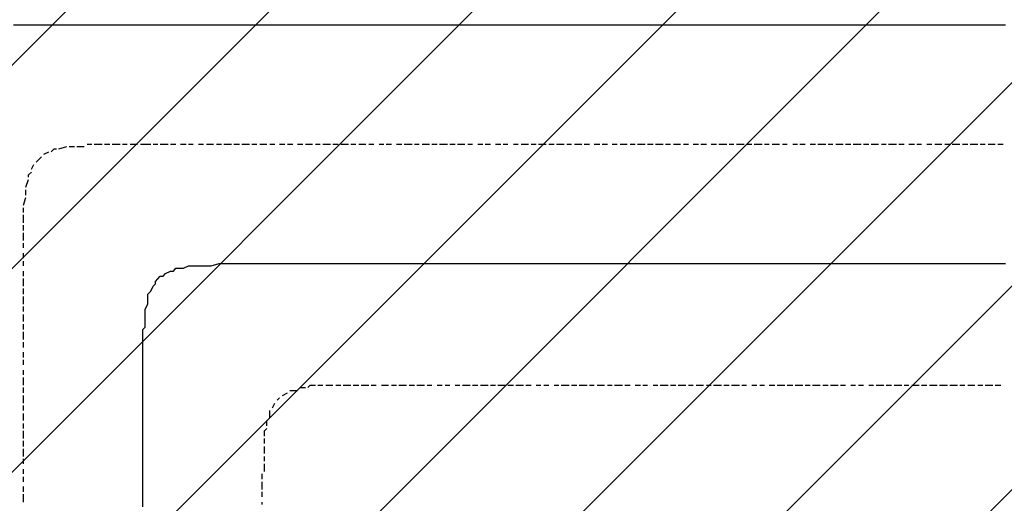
# Model space of a CAD drawing. Extents: x 997 to 109698, y 921 to 94021.
# Tile 251 of 256: x 38301 to 39944, y 19136 to 19942. Entities that reach past the tile are written whole.
import ezdxf

# ---------------------------------------------------------------- set-up
doc = ezdxf.new("R2010")
doc.units = 0
doc.header["$MEASUREMENT"] = 0
doc.layers.add('12', color=7, linetype='CONTINUOUS')
doc.layers.add('28', color=7, linetype='CONTINUOUS')

msp = doc.modelspace()

# ---------------------------------------------------------------- linework, layer by layer
at = {"layer": '12', "color": 1}
for p, q in [((38290.601607, 19933.953237), (38303.601607, 19933.953237)), ((38303.601607, 19933.953237), (38307.601607, 19933.953237)), ((38307.601607, 19933.953237), (38315.601607, 19933.953237)), ((38315.601607, 19933.953237), (38324.601607, 19933.953237)), ((38324.601607, 19933.953237), (38337.601607, 19933.953237)), ((38337.601607, 19933.953237), (38345.601607, 19933.953237)), ((38345.601607, 19933.953237), (38353.601607, 19933.953237)), ((38353.601607, 19933.953237), (38366.601607, 19933.953237)), ((38366.601607, 19933.953237), (38375.601607, 19933.953237)), ((38375.601607, 19933.953237), (38383.601607, 19933.953237)), ((38383.601607, 19933.953237), (38396.601607, 19933.953237)), ((38396.601607, 19933.953237), (38404.601607, 19933.953237)), ((38404.601607, 19933.953237), (38417.601607, 19933.953237)), ((38417.601607, 19933.953237), (38425.601607, 19933.953237)), ((38425.601607, 19933.953237), (38434.601607, 19933.953237)), ((38434.601607, 19933.953237), (38447.601607, 19933.953237)), ((38447.601607, 19933.953237), (38455.601607, 19933.953237)), ((38455.601607, 19933.953237), (38464.601607, 19933.953237)), ((38464.601607, 19933.953237), (38476.601607, 19933.953237)), ((38476.601607, 19933.953237), (38485.601607, 19933.953237)), ((38485.601607, 19933.953237), (38493.601607, 19933.953237)), ((38493.601607, 19933.953237), (38506.601607, 19933.953237)), ((38506.601607, 19933.953237), (38514.601607, 19933.953237)), ((38514.601607, 19933.953237), (38527.601607, 19933.953237)), ((38527.601607, 19933.953237), (38535.601607, 19933.953237)), ((38535.601607, 19933.953237), (38544.601607, 19933.953237)), ((38544.601607, 19933.953237), (38557.601607, 19933.953237)), ((38557.601607, 19933.953237), (38565.601607, 19933.953237)), ((38565.601607, 19933.953237), (38574.601607, 19933.953237)), ((38574.601607, 19933.953237), (38586.601607, 19933.953237)), ((38586.601607, 19933.953237), (38595.601607, 19933.953237)), ((38595.601607, 19933.953237), (38603.601607, 19933.953237)), ((38603.601607, 19933.953237), (38616.601607, 19933.953237)), ((38616.601607, 19933.953237), (38624.601607, 19933.953237)), ((38624.601607, 19933.953237), (38637.601607, 19933.953237)), ((38637.601607, 19933.953237), (38646.601607, 19933.953237)), ((38646.601607, 19933.953237), (38654.601607, 19933.953237)), ((38654.601607, 19933.953237), (38667.601607, 19933.953237)), ((38667.601607, 19933.953237), (38675.601607, 19933.953237)), ((38675.601607, 19933.953237), (38684.601607, 19933.953237)), ((38684.601607, 19933.953237), (38696.601607, 19933.953237)), ((38696.601607, 19933.953237), (38705.601607, 19933.953237)), ((38705.601607, 19933.953237), (38713.601607, 19933.953237)), ((38713.601607, 19933.953237), (38726.601607, 19933.953237)), ((38726.601607, 19933.953237), (38734.601607, 19933.953237)), ((38734.601607, 19933.953237), (38747.601607, 19933.953237)), ((38747.601607, 19933.953237), (38756.601607, 19933.953237)), ((38756.601607, 19933.953237), (38764.601607, 19933.953237)), ((38764.601607, 19933.953237), (38777.601607, 19933.953237)), ((38777.601607, 19933.953237), (38785.601607, 19933.953237)), ((38785.601607, 19933.953237), (38794.601607, 19933.953237)), ((38794.601607, 19933.953237), (38806.601607, 19933.953237)), ((38806.601607, 19933.953237), (38815.601607, 19933.953237)), ((38815.601607, 19933.953237), (38823.601607, 19933.953237)), ((38823.601607, 19933.953237), (38836.601607, 19933.953237)), ((38836.601607, 19933.953237), (38845.601607, 19933.953237)), ((38845.601607, 19933.953237), (38853.601607, 19933.953237)), ((38853.601607, 19933.953237), (38866.601607, 19933.953237)), ((38866.601607, 19933.953237), (38874.601607, 19933.953237)), ((38874.601607, 19933.953237), (38887.601607, 19933.953237)), ((38887.601607, 19933.953237), (38895.601607, 19933.953237)), ((38895.601607, 19933.953237), (38904.601607, 19933.953237)), ((38904.601607, 19933.953237), (38916.601607, 19933.953237)), ((38916.601607, 19933.953237), (38925.601607, 19933.953237)), ((38925.601607, 19933.953237), (38933.601607, 19933.953237)), ((38933.601607, 19933.953237), (38946.601607, 19933.953237)), ((38946.601607, 19933.953237), (38955.601607, 19933.953237)), ((38955.601607, 19933.953237), (38963.601607, 19933.953237)), ((38963.601607, 19933.953237), (38976.601607, 19933.953237)), ((38976.601607, 19933.953237), (38984.601607, 19933.953237)), ((38984.601607, 19933.953237), (38997.601607, 19933.953237)), ((38997.601607, 19933.953237), (39005.601607, 19933.953237)), ((39005.601607, 19933.953237), (39014.601607, 19933.953237)), ((39014.601607, 19933.953237), (39027.601607, 19933.953237)), ((39027.601607, 19933.953237), (39035.601607, 19933.953237)), ((39035.601607, 19933.953237), (39043.601607, 19933.953237)), ((39043.601607, 19933.953237), (39056.601607, 19933.953237)), ((39056.601607, 19933.953237), (39065.601607, 19933.953237)), ((39065.601607, 19933.953237), (39073.601607, 19933.953237)), ((39073.601607, 19933.953237), (39086.601607, 19933.953237)), ((39086.601607, 19933.953237), (39094.601607, 19933.953237)), ((39094.601607, 19933.953237), (39107.601607, 19933.953237)), ((39107.601607, 19933.953237), (39115.601607, 19933.953237)), ((39115.601607, 19933.953237), (39124.601607, 19933.953237)), ((39124.601607, 19933.953237), (39137.601607, 19933.953237)), ((39137.601607, 19933.953237), (39145.601607, 19933.953237)), ((39145.601607, 19933.953237), (39154.601607, 19933.953237)), ((39154.601607, 19933.953237), (39166.601607, 19933.953237)), ((39166.601607, 19933.953237), (39175.601607, 19933.953237)), ((39175.601607, 19933.953237), (39183.601607, 19933.953237)), ((39183.601607, 19933.953237), (39196.601607, 19933.953237)), ((39196.601607, 19933.953237), (39204.601607, 19933.953237)), ((39204.601607, 19933.953237), (39217.601607, 19933.953237)), ((39217.601607, 19933.953237), (39226.601607, 19933.953237)), ((39226.601607, 19933.953237), (39234.601607, 19933.953237)), ((39234.601607, 19933.953237), (39247.601607, 19933.953237)), ((39247.601607, 19933.953237), (39255.601607, 19933.953237)), ((39255.601607, 19933.953237), (39264.601607, 19933.953237)), ((39264.601607, 19933.953237), (39276.601607, 19933.953237)), ((39276.601607, 19933.953237), (39285.601607, 19933.953237)), ((39285.601607, 19933.953237), (39293.601607, 19933.953237)), ((39293.601607, 19933.953237), (39306.601607, 19933.953237)), ((39306.601607, 19933.953237), (39314.601607, 19933.953237)), ((39314.601607, 19933.953237), (39327.601607, 19933.953237)), ((39327.601607, 19933.953237), (39336.601607, 19933.953237)), ((39336.601607, 19933.953237), (39344.601607, 19933.953237)), ((39344.601607, 19933.953237), (39357.601607, 19933.953237)), ((39357.601607, 19933.953237), (39365.601607, 19933.953237)), ((39365.601607, 19933.953237), (39374.601607, 19933.953237)), ((39374.601607, 19933.953237), (39386.601607, 19933.953237)), ((39386.601607, 19933.953237), (39395.601607, 19933.953237)), ((39395.601607, 19933.953237), (39403.601607, 19933.953237)), ((39403.601607, 19933.953237), (39416.601607, 19933.953237)), ((39416.601607, 19933.953237), (39424.601607, 19933.953237)), ((39424.601607, 19933.953237), (39433.601607, 19933.953237)), ((39433.601607, 19933.953237), (39446.601607, 19933.953237)), ((39446.601607, 19933.953237), (39454.601607, 19933.953237)), ((39454.601607, 19933.953237), (39467.601607, 19933.953237)), ((39467.601607, 19933.953237), (39475.601607, 19933.953237)), ((39475.601607, 19933.953237), (39484.601607, 19933.953237)), ((39484.601607, 19933.953237), (39496.601607, 19933.953237)), ((39496.601607, 19933.953237), (39505.601607, 19933.953237)), ((39505.601607, 19933.953237), (39513.601607, 19933.953237)), ((39513.601607, 19933.953237), (39526.601607, 19933.953237)), ((39526.601607, 19933.953237), (39535.601607, 19933.953237)), ((39535.601607, 19933.953237), (39543.601607, 19933.953237)), ((39543.601607, 19933.953237), (39556.601607, 19933.953237)), ((39556.601607, 19933.953237), (39564.601607, 19933.953237)), ((39564.601607, 19933.953237), (39577.601607, 19933.953237)), ((39577.601607, 19933.953237), (39585.601607, 19933.953237)), ((39585.601607, 19933.953237), (39594.601607, 19933.953237)), ((39594.601607, 19933.953237), (39607.601607, 19933.953237)), ((39607.601607, 19933.953237), (39615.601607, 19933.953237)), ((39615.601607, 19933.953237), (39623.601607, 19933.953237)), ((39623.601607, 19933.953237), (39636.601607, 19933.953237)), ((39636.601607, 19933.953237), (39645.601607, 19933.953237)), ((39645.601607, 19933.953237), (39653.601607, 19933.953237)), ((39653.601607, 19933.953237), (39666.601607, 19933.953237)), ((39666.601607, 19933.953237), (39674.601607, 19933.953237)), ((39674.601607, 19933.953237), (39687.601607, 19933.953237)), ((39687.601607, 19933.953237), (39695.601607, 19933.953237)), ((39695.601607, 19933.953237), (39704.601607, 19933.953237)), ((39704.601607, 19933.953237), (39717.601607, 19933.953237)), ((39717.601607, 19933.953237), (39725.601607, 19933.953237)), ((39725.601607, 19933.953237), (39733.601607, 19933.953237)), ((39733.601607, 19933.953237), (39746.601607, 19933.953237)), ((39746.601607, 19933.953237), (39755.601607, 19933.953237)), ((39755.601607, 19933.953237), (39763.601607, 19933.953237)), ((39763.601607, 19933.953237), (39776.601607, 19933.953237)), ((39776.601607, 19933.953237), (39784.601607, 19933.953237)), ((39784.601607, 19933.953237), (39797.601607, 19933.953237)), ((39797.601607, 19933.953237), (39805.601607, 19933.953237)), ((39805.601607, 19933.953237), (39814.601607, 19933.953237)), ((39814.601607, 19933.953237), (39827.601607, 19933.953237)), ((39827.601607, 19933.953237), (39835.601607, 19933.953237)), ((39835.601607, 19933.953237), (39844.601607, 19933.953237)), ((39844.601607, 19933.953237), (39856.601607, 19933.953237)), ((39856.601607, 19933.953237), (39865.601607, 19933.953237)), ((39865.601607, 19933.953237), (39873.601607, 19933.953237)), ((39873.601607, 19933.953237), (39886.601607, 19933.953237)), ((39886.601607, 19933.953237), (39894.601607, 19933.953237)), ((39894.601607, 19933.953237), (39907.601607, 19933.953237)), ((39907.601607, 19933.953237), (39916.601607, 19933.953237)), ((39916.601607, 19933.953237), (39924.601607, 19933.953237)), ((39924.601607, 19933.953237), (39937.601607, 19933.953237)), ((39937.601607, 19933.953237), (39945.601607, 19933.953237)), ((38574.601607, 19527.953237), (38582.601607, 19531.953237)), ((38582.601607, 19531.953237), (38590.601607, 19531.953237)), ((38590.601607, 19531.953237), (38603.601607, 19531.953237)), ((38603.601607, 19531.953237), (38612.601607, 19531.953237)), ((38612.601607, 19531.953237), (38620.601607, 19531.953237)), ((38620.601607, 19531.953237), (38633.601607, 19535.953237)), ((38633.601607, 19535.953237), (38641.601607, 19535.953237)), ((38641.601607, 19535.953237), (38650.601607, 19535.953237)), ((38650.601607, 19535.953237), (38662.601607, 19535.953237)), ((38662.601607, 19535.953237), (38671.601607, 19535.953237)), ((38671.601607, 19535.953237), (38684.601607, 19535.953237)), ((38684.601607, 19535.953237), (38692.601607, 19535.953237)), ((38692.601607, 19535.953237), (38701.601607, 19535.953237)), ((38701.601607, 19535.953237), (38705.601607, 19535.953237)), ((38705.601607, 19535.953237), (38713.601607, 19535.953237)), ((38713.601607, 19535.953237), (38726.601607, 19535.953237)), ((38726.601607, 19535.953237), (38734.601607, 19535.953237)), ((38734.601607, 19535.953237), (38747.601607, 19535.953237)), ((38747.601607, 19535.953237), (38756.601607, 19535.953237)), ((38756.601607, 19535.953237), (38764.601607, 19535.953237)), ((38764.601607, 19535.953237), (38777.601607, 19535.953237)), ((38777.601607, 19535.953237), (38785.601607, 19535.953237)), ((38785.601607, 19535.953237), (38794.601607, 19535.953237)), ((38794.601607, 19535.953237), (38806.601607, 19535.953237)), ((38806.601607, 19535.953237), (38815.601607, 19535.953237)), ((38815.601607, 19535.953237), (38823.601607, 19535.953237)), ((38823.601607, 19535.953237), (38836.601607, 19535.953237)), ((38836.601607, 19535.953237), (38845.601607, 19535.953237)), ((38845.601607, 19535.953237), (38853.601607, 19535.953237)), ((38853.601607, 19535.953237), (38866.601607, 19535.953237)), ((38866.601607, 19535.953237), (38874.601607, 19535.953237)), ((38874.601607, 19535.953237), (38887.601607, 19535.953237)), ((38887.601607, 19535.953237), (38895.601607, 19535.953237)), ((38895.601607, 19535.953237), (38904.601607, 19535.953237)), ((38904.601607, 19535.953237), (38916.601607, 19535.953237)), ((38916.601607, 19535.953237), (38925.601607, 19535.953237)), ((38925.601607, 19535.953237), (38933.601607, 19535.953237)), ((38933.601607, 19535.953237), (38946.601607, 19535.953237)), ((38946.601607, 19535.953237), (38955.601607, 19535.953237)), ((38955.601607, 19535.953237), (38963.601607, 19535.953237)), ((38963.601607, 19535.953237), (38976.601607, 19535.953237)), ((38976.601607, 19535.953237), (38984.601607, 19535.953237)), ((38984.601607, 19535.953237), (38997.601607, 19535.953237)), ((38997.601607, 19535.953237), (39005.601607, 19535.953237)), ((39005.601607, 19535.953237), (39014.601607, 19535.953237)), ((39014.601607, 19535.953237), (39027.601607, 19535.953237)), ((39027.601607, 19535.953237), (39035.601607, 19535.953237)), ((39035.601607, 19535.953237), (39043.601607, 19535.953237)), ((39043.601607, 19535.953237), (39056.601607, 19535.953237)), ((39056.601607, 19535.953237), (39065.601607, 19535.953237)), ((39065.601607, 19535.953237), (39073.601607, 19535.953237)), ((39073.601607, 19535.953237), (39086.601607, 19535.953237)), ((39086.601607, 19535.953237), (39094.601607, 19535.953237)), ((39094.601607, 19535.953237), (39107.601607, 19535.953237)), ((39107.601607, 19535.953237), (39115.601607, 19535.953237)), ((39115.601607, 19535.953237), (39124.601607, 19535.953237)), ((39124.601607, 19535.953237), (39137.601607, 19535.953237)), ((39137.601607, 19535.953237), (39145.601607, 19535.953237)), ((39145.601607, 19535.953237), (39154.601607, 19535.953237)), ((39154.601607, 19535.953237), (39166.601607, 19535.953237)), ((39166.601607, 19535.953237), (39175.601607, 19535.953237)), ((39175.601607, 19535.953237), (39183.601607, 19535.953237)), ((39183.601607, 19535.953237), (39196.601607, 19535.953237)), ((39196.601607, 19535.953237), (39204.601607, 19535.953237)), ((39204.601607, 19535.953237), (39217.601607, 19535.953237)), ((39217.601607, 19535.953237), (39226.601607, 19535.953237)), ((39226.601607, 19535.953237), (39234.601607, 19535.953237)), ((39234.601607, 19535.953237), (39247.601607, 19535.953237)), ((39247.601607, 19535.953237), (39255.601607, 19535.953237)), ((39255.601607, 19535.953237), (39264.601607, 19535.953237)), ((39264.601607, 19535.953237), (39276.601607, 19535.953237)), ((39276.601607, 19535.953237), (39285.601607, 19535.953237)), ((39285.601607, 19535.953237), (39293.601607, 19535.953237)), ((39293.601607, 19535.953237), (39306.601607, 19535.953237)), ((39306.601607, 19535.953237), (39314.601607, 19535.953237)), ((39314.601607, 19535.953237), (39327.601607, 19535.953237)), ((39327.601607, 19535.953237), (39336.601607, 19535.953237)), ((39336.601607, 19535.953237), (39344.601607, 19535.953237)), ((39344.601607, 19535.953237), (39357.601607, 19535.953237)), ((39357.601607, 19535.953237), (39365.601607, 19535.953237)), ((39365.601607, 19535.953237), (39374.601607, 19535.953237)), ((39374.601607, 19535.953237), (39386.601607, 19535.953237)), ((39386.601607, 19535.953237), (39395.601607, 19535.953237)), ((39395.601607, 19535.953237), (39403.601607, 19535.953237)), ((39403.601607, 19535.953237), (39416.601607, 19535.953237)), ((39416.601607, 19535.953237), (39424.601607, 19535.953237)), ((39424.601607, 19535.953237), (39433.601607, 19535.953237)), ((39433.601607, 19535.953237), (39446.601607, 19535.953237)), ((39446.601607, 19535.953237), (39454.601607, 19535.953237)), ((39454.601607, 19535.953237), (39467.601607, 19535.953237)), ((39467.601607, 19535.953237), (39475.601607, 19535.953237)), ((39475.601607, 19535.953237), (39484.601607, 19535.953237)), ((39484.601607, 19535.953237), (39496.601607, 19535.953237)), ((39496.601607, 19535.953237), (39505.601607, 19535.953237)), ((39505.601607, 19535.953237), (39513.601607, 19535.953237)), ((39513.601607, 19535.953237), (39526.601607, 19535.953237)), ((39526.601607, 19535.953237), (39535.601607, 19535.953237)), ((39535.601607, 19535.953237), (39543.601607, 19535.953237)), ((39543.601607, 19535.953237), (39556.601607, 19535.953237)), ((39556.601607, 19535.953237), (39564.601607, 19535.953237)), ((39564.601607, 19535.953237), (39577.601607, 19535.953237)), ((39577.601607, 19535.953237), (39585.601607, 19535.953237)), ((39585.601607, 19535.953237), (39594.601607, 19535.953237)), ((39594.601607, 19535.953237), (39607.601607, 19535.953237)), ((39607.601607, 19535.953237), (39615.601607, 19535.953237)), ((39615.601607, 19535.953237), (39623.601607, 19535.953237)), ((39623.601607, 19535.953237), (39636.601607, 19535.953237)), ((39636.601607, 19535.953237), (39645.601607, 19535.953237)), ((39645.601607, 19535.953237), (39653.601607, 19535.953237)), ((39653.601607, 19535.953237), (39666.601607, 19535.953237)), ((39666.601607, 19535.953237), (39674.601607, 19535.953237)), ((39674.601607, 19535.953237), (39687.601607, 19535.953237)), ((39687.601607, 19535.953237), (39695.601607, 19535.953237)), ((39695.601607, 19535.953237), (39704.601607, 19535.953237)), ((39704.601607, 19535.953237), (39717.601607, 19535.953237)), ((39717.601607, 19535.953237), (39725.601607, 19535.953237)), ((39725.601607, 19535.953237), (39733.601607, 19535.953237)), ((39733.601607, 19535.953237), (39746.601607, 19535.953237)), ((39746.601607, 19535.953237), (39755.601607, 19535.953237)), ((39755.601607, 19535.953237), (39763.601607, 19535.953237)), ((39763.601607, 19535.953237), (39776.601607, 19535.953237)), ((39776.601607, 19535.953237), (39784.601607, 19535.953237)), ((39784.601607, 19535.953237), (39797.601607, 19535.953237)), ((39797.601607, 19535.953237), (39805.601607, 19535.953237)), ((39805.601607, 19535.953237), (39814.601607, 19535.953237)), ((39814.601607, 19535.953237), (39827.601607, 19535.953237)), ((39827.601607, 19535.953237), (39835.601607, 19535.953237)), ((39835.601607, 19535.953237), (39844.601607, 19535.953237)), ((39844.601607, 19535.953237), (39856.601607, 19535.953237)), ((39856.601607, 19535.953237), (39865.601607, 19535.953237)), ((39865.601607, 19535.953237), (39873.601607, 19535.953237)), ((39873.601607, 19535.953237), (39886.601607, 19535.953237)), ((39886.601607, 19535.953237), (39894.601607, 19535.953237)), ((39894.601607, 19535.953237), (39907.601607, 19535.953237)), ((39907.601607, 19535.953237), (39916.601607, 19535.953237)), ((39916.601607, 19535.953237), (39924.601607, 19535.953237)), ((39924.601607, 19535.953237), (39937.601607, 19535.953237)), ((39937.601607, 19535.953237), (39945.601607, 19535.953237)), ((38527.601607, 19505.953237), (38535.601607, 19514.953237)), ((38544.601607, 19518.953237), (38552.601607, 19522.953237)), ((38561.601607, 19527.953237), (38574.601607, 19527.953237)), ((38519.601607, 19489.953237), (38523.601607, 19497.953237)), ((38514.601607, 19467.953237), (38514.601607, 19480.953237)), ((38510.601607, 19459.953237), (38514.601607, 19467.953237)), ((38510.601607, 19450.953237), (38510.601607, 19459.953237)), ((38510.601607, 19438.953237), (38510.601607, 19450.953237)), ((38510.601607, 19429.953237), (38510.601607, 19438.953237)), ((38506.601607, 19408.953237), (38506.601607, 19421.953237)), ((38506.601607, 19400.953237), (38506.601607, 19408.953237)), ((38506.601607, 19387.953237), (38506.601607, 19400.953237)), ((38506.601607, 19378.953237), (38506.601607, 19387.953237)), ((38506.601607, 19370.953237), (38506.601607, 19378.953237)), ((38506.601607, 19357.953237), (38506.601607, 19370.953237)), ((38506.601607, 19349.953237), (38506.601607, 19357.953237)), ((38506.601607, 19340.953237), (38506.601607, 19349.953237)), ((38506.601607, 19332.953237), (38506.601607, 19340.953237)), ((38506.601607, 19328.953237), (38506.601607, 19332.953237)), ((38506.601607, 19319.953237), (38506.601607, 19328.953237)), ((38506.601607, 19311.953237), (38506.601607, 19319.953237)), ((38506.601607, 19298.953237), (38506.601607, 19311.953237)), ((38506.601607, 19290.953237), (38506.601607, 19298.953237)), ((38506.601607, 19277.953237), (38506.601607, 19290.953237)), ((38506.601607, 19268.953237), (38506.601607, 19277.953237)), ((38506.601607, 19260.953237), (38506.601607, 19268.953237)), ((38506.601607, 19247.953237), (38506.601607, 19260.953237)), ((38506.601607, 19239.953237), (38506.601607, 19247.953237)), ((38506.601607, 19230.953237), (38506.601607, 19239.953237)), ((38506.601607, 19218.953237), (38506.601607, 19230.953237)), ((38506.601607, 19209.953237), (38506.601607, 19218.953237)), ((38506.601607, 19201.953237), (38506.601607, 19209.953237)), ((38506.601607, 19188.953237), (38506.601607, 19201.953237)), ((38506.601607, 19179.953237), (38506.601607, 19188.953237)), ((38506.601607, 19171.953237), (38506.601607, 19179.953237)), ((38506.601607, 19158.953237), (38506.601607, 19171.953237)), ((38506.601607, 19150.953237), (38506.601607, 19158.953237)), ((38506.601607, 19137.953237), (38506.601607, 19150.953237)), ((38506.601607, 19129.953237), (38506.601607, 19137.953237))]:
    msp.add_line(p, q, dxfattribs=at)
at = {"layer": '12', "color": 5}
for p, q in [((38366.601607, 19726.953237), (38379.601607, 19730.953237)), ((38383.601607, 19730.953237), (38392.601607, 19730.953237)), ((38396.601607, 19730.953237), (38408.601607, 19730.953237)), ((38413.601607, 19734.953237), (38421.601607, 19734.953237)), ((38425.601607, 19734.953237), (38438.601607, 19734.953237)), ((38442.601607, 19734.953237), (38451.601607, 19734.953237)), ((38455.601607, 19734.953237), (38468.601607, 19734.953237)), ((38472.601607, 19734.953237), (38480.601607, 19734.953237)), ((38485.601607, 19734.953237), (38497.601607, 19734.953237)), ((38502.601607, 19734.953237), (38506.601607, 19734.953237)), ((38506.601607, 19734.953237), (38519.601607, 19734.953237)), ((38523.601607, 19734.953237), (38531.601607, 19734.953237)), ((38535.601607, 19734.953237), (38548.601607, 19734.953237)), ((38552.601607, 19734.953237), (38561.601607, 19734.953237)), ((38569.601607, 19734.953237), (38578.601607, 19734.953237)), ((38582.601607, 19734.953237), (38590.601607, 19734.953237)), ((38599.601607, 19734.953237), (38607.601607, 19734.953237)), ((38612.601607, 19734.953237), (38624.601607, 19734.953237)), ((38629.601607, 19734.953237), (38637.601607, 19734.953237)), ((38641.601607, 19734.953237), (38654.601607, 19734.953237)), ((38658.601607, 19734.953237), (38667.601607, 19734.953237)), ((38671.601607, 19734.953237), (38684.601607, 19734.953237)), ((38688.601607, 19734.953237), (38696.601607, 19734.953237)), ((38701.601607, 19734.953237), (38713.601607, 19734.953237)), ((38718.601607, 19734.953237), (38726.601607, 19734.953237)), ((38734.601607, 19734.953237), (38743.601607, 19734.953237)), ((38747.601607, 19734.953237), (38756.601607, 19734.953237)), ((38764.601607, 19734.953237), (38773.601607, 19734.953237)), ((38777.601607, 19734.953237), (38789.601607, 19734.953237)), ((38794.601607, 19734.953237), (38802.601607, 19734.953237)), ((38806.601607, 19734.953237), (38819.601607, 19734.953237)), ((38823.601607, 19734.953237), (38832.601607, 19734.953237)), ((38836.601607, 19734.953237), (38849.601607, 19734.953237)), ((38853.601607, 19734.953237), (38861.601607, 19734.953237)), ((38866.601607, 19734.953237), (38878.601607, 19734.953237)), ((38883.601607, 19734.953237), (38891.601607, 19734.953237)), ((38900.601607, 19734.953237), (38908.601607, 19734.953237)), ((38912.601607, 19734.953237), (38921.601607, 19734.953237)), ((38929.601607, 19734.953237), (38938.601607, 19734.953237)), ((38942.601607, 19734.953237), (38955.601607, 19734.953237)), ((38959.601607, 19734.953237), (38967.601607, 19734.953237)), ((38972.601607, 19734.953237), (38984.601607, 19734.953237)), ((38988.601607, 19734.953237), (38997.601607, 19734.953237)), ((39001.601607, 19734.953237), (39014.601607, 19734.953237)), ((39018.601607, 19734.953237), (39027.601607, 19734.953237)), ((39031.601607, 19734.953237), (39043.601607, 19734.953237)), ((39048.601607, 19734.953237), (39056.601607, 19734.953237)), ((39065.601607, 19734.953237), (39073.601607, 19734.953237)), ((39077.601607, 19734.953237), (39086.601607, 19734.953237)), ((39094.601607, 19734.953237), (39103.601607, 19734.953237)), ((39107.601607, 19734.953237), (39115.601607, 19734.953237)), ((39124.601607, 19734.953237), (39132.601607, 19734.953237)), ((39137.601607, 19734.953237), (39149.601607, 19734.953237)), ((39154.601607, 19734.953237), (39162.601607, 19734.953237)), ((39166.601607, 19734.953237), (39179.601607, 19734.953237)), ((39183.601607, 19734.953237), (39192.601607, 19734.953237)), ((39196.601607, 19734.953237), (39209.601607, 19734.953237)), ((39213.601607, 19734.953237), (39221.601607, 19734.953237)), ((39226.601607, 19734.953237), (39238.601607, 19734.953237)), ((39242.601607, 19734.953237), (39251.601607, 19734.953237)), ((39259.601607, 19734.953237), (39268.601607, 19734.953237)), ((39272.601607, 19734.953237), (39281.601607, 19734.953237)), ((39289.601607, 19734.953237), (39297.601607, 19734.953237)), ((39302.601607, 19734.953237), (39314.601607, 19734.953237)), ((39319.601607, 19734.953237), (39327.601607, 19734.953237)), ((39331.601607, 19734.953237), (39344.601607, 19734.953237)), ((39348.601607, 19734.953237), (39357.601607, 19734.953237)), ((39361.601607, 19734.953237), (39374.601607, 19734.953237)), ((39378.601607, 19734.953237), (39386.601607, 19734.953237)), ((39391.601607, 19734.953237), (39403.601607, 19734.953237)), ((39408.601607, 19734.953237), (39416.601607, 19734.953237)), ((39424.601607, 19734.953237), (39433.601607, 19734.953237)), ((39437.601607, 19734.953237), (39446.601607, 19734.953237)), ((39454.601607, 19734.953237), (39463.601607, 19734.953237)), ((39467.601607, 19734.953237), (39480.601607, 19734.953237)), ((39484.601607, 19734.953237), (39492.601607, 19734.953237)), ((39496.601607, 19734.953237), (39509.601607, 19734.953237)), ((39513.601607, 19734.953237), (39522.601607, 19734.953237)), ((39526.601607, 19734.953237), (39539.601607, 19734.953237)), ((39543.601607, 19734.953237), (39551.601607, 19734.953237)), ((39556.601607, 19734.953237), (39568.601607, 19734.953237)), ((39573.601607, 19734.953237), (39581.601607, 19734.953237)), ((39590.601607, 19734.953237), (39598.601607, 19734.953237)), ((39602.601607, 19734.953237), (39611.601607, 19734.953237)), ((39619.601607, 19734.953237), (39628.601607, 19734.953237)), ((39632.601607, 19734.953237), (39645.601607, 19734.953237)), ((39649.601607, 19734.953237), (39657.601607, 19734.953237)), ((39662.601607, 19734.953237), (39674.601607, 19734.953237)), ((39678.601607, 19734.953237), (39687.601607, 19734.953237)), ((39691.601607, 19734.953237), (39704.601607, 19734.953237)), ((39708.601607, 19734.953237), (39717.601607, 19734.953237)), ((39721.601607, 19734.953237), (39733.601607, 19734.953237)), ((39738.601607, 19734.953237), (39746.601607, 19734.953237)), ((39750.601607, 19734.953237), (39763.601607, 19734.953237)), ((39767.601607, 19734.953237), (39776.601607, 19734.953237)), ((39784.601607, 19734.953237), (39793.601607, 19734.953237)), ((39797.601607, 19734.953237), (39805.601607, 19734.953237)), ((39814.601607, 19734.953237), (39822.601607, 19734.953237)), ((39827.601607, 19734.953237), (39839.601607, 19734.953237)), ((39844.601607, 19734.953237), (39852.601607, 19734.953237)), ((39856.601607, 19734.953237), (39869.601607, 19734.953237)), ((39873.601607, 19734.953237), (39882.601607, 19734.953237)), ((39886.601607, 19734.953237), (39899.601607, 19734.953237)), ((39903.601607, 19734.953237), (39911.601607, 19734.953237)), ((39916.601607, 19734.953237), (39928.601607, 19734.953237)), ((39932.601607, 19734.953237), (39941.601607, 19734.953237)), ((38328.601607, 19704.953237), (38337.601607, 19713.953237)), ((38341.601607, 19717.953237), (38349.601607, 19721.953237)), ((38320.601607, 19692.953237), (38324.601607, 19700.953237)), ((38311.601607, 19662.953237), (38315.601607, 19675.953237)), ((38307.601607, 19632.953237), (38311.601607, 19645.953237)), ((38311.601607, 19649.953237), (38311.601607, 19658.953237)), ((38307.601607, 19620.953237), (38307.601607, 19628.953237)), ((38307.601607, 19603.953237), (38307.601607, 19616.953237)), ((38307.601607, 19590.953237), (38307.601607, 19599.953237)), ((38307.601607, 19573.953237), (38307.601607, 19586.953237)), ((38307.601607, 19561.953237), (38307.601607, 19569.953237)), ((38307.601607, 19544.953237), (38307.601607, 19552.953237)), ((38307.601607, 19535.953237), (38307.601607, 19539.953237)), ((38307.601607, 19531.953237), (38307.601607, 19535.953237)), ((38307.601607, 19514.953237), (38307.601607, 19522.953237)), ((38307.601607, 19497.953237), (38307.601607, 19510.953237)), ((38307.601607, 19484.953237), (38307.601607, 19493.953237)), ((38307.601607, 19467.953237), (38307.601607, 19480.953237)), ((38307.601607, 19455.953237), (38307.601607, 19463.953237)), ((38307.601607, 19438.953237), (38307.601607, 19450.953237)), ((38307.601607, 19425.953237), (38307.601607, 19434.953237)), ((38307.601607, 19408.953237), (38307.601607, 19421.953237)), ((38307.601607, 19395.953237), (38307.601607, 19404.953237)), ((38307.601607, 19378.953237), (38307.601607, 19387.953237)), ((38307.601607, 19366.953237), (38307.601607, 19374.953237)), ((38307.601607, 19349.953237), (38307.601607, 19357.953237)), ((38307.601607, 19332.953237), (38307.601607, 19345.953237)), ((38798.601607, 19332.953237), (38806.601607, 19332.953237)), ((38811.601607, 19332.953237), (38823.601607, 19332.953237)), ((38828.601607, 19332.953237), (38836.601607, 19332.953237)), ((38840.601607, 19332.953237), (38853.601607, 19332.953237)), ((38857.601607, 19332.953237), (38866.601607, 19332.953237)), ((38870.601607, 19332.953237), (38883.601607, 19332.953237)), ((38887.601607, 19332.953237), (38895.601607, 19332.953237)), ((38904.601607, 19332.953237), (38908.601607, 19332.953237)), ((38908.601607, 19332.953237), (38916.601607, 19332.953237)), ((38921.601607, 19332.953237), (38929.601607, 19332.953237)), ((38933.601607, 19332.953237), (38946.601607, 19332.953237)), ((38950.601607, 19332.953237), (38959.601607, 19332.953237)), ((38963.601607, 19332.953237), (38976.601607, 19332.953237)), ((38980.601607, 19332.953237), (38988.601607, 19332.953237)), ((38997.601607, 19332.953237), (39005.601607, 19332.953237)), ((39010.601607, 19332.953237), (39018.601607, 19332.953237)), ((39027.601607, 19332.953237), (39035.601607, 19332.953237)), ((39039.601607, 19332.953237), (39052.601607, 19332.953237)), ((39056.601607, 19332.953237), (39065.601607, 19332.953237)), ((39069.601607, 19332.953237), (39082.601607, 19332.953237)), ((39086.601607, 19332.953237), (39094.601607, 19332.953237)), ((39098.601607, 19332.953237), (39111.601607, 19332.953237)), ((39115.601607, 19332.953237), (39124.601607, 19332.953237)), ((39128.601607, 19332.953237), (39141.601607, 19332.953237)), ((39145.601607, 19332.953237), (39154.601607, 19332.953237)), ((39162.601607, 19332.953237), (39170.601607, 19332.953237)), ((39175.601607, 19332.953237), (39183.601607, 19332.953237)), ((39192.601607, 19332.953237), (39200.601607, 19332.953237)), ((39204.601607, 19332.953237), (39217.601607, 19332.953237)), ((39221.601607, 19332.953237), (39230.601607, 19332.953237)), ((39234.601607, 19332.953237), (39247.601607, 19332.953237)), ((39251.601607, 19332.953237), (39259.601607, 19332.953237)), ((39264.601607, 19332.953237), (39276.601607, 19332.953237)), ((39281.601607, 19332.953237), (39289.601607, 19332.953237)), ((39293.601607, 19332.953237), (39306.601607, 19332.953237)), ((39310.601607, 19332.953237), (39319.601607, 19332.953237)), ((39327.601607, 19332.953237), (39336.601607, 19332.953237)), ((39340.601607, 19332.953237), (39348.601607, 19332.953237)), ((39357.601607, 19332.953237), (39365.601607, 19332.953237)), ((39369.601607, 19332.953237), (39382.601607, 19332.953237)), ((39386.601607, 19332.953237), (39395.601607, 19332.953237)), ((39399.601607, 19332.953237), (39412.601607, 19332.953237)), ((39416.601607, 19332.953237), (39424.601607, 19332.953237)), ((39429.601607, 19332.953237), (39441.601607, 19332.953237)), ((39446.601607, 19332.953237), (39454.601607, 19332.953237)), ((39458.601607, 19332.953237), (39471.601607, 19332.953237)), ((39475.601607, 19332.953237), (39484.601607, 19332.953237)), ((39488.601607, 19332.953237), (39501.601607, 19332.953237)), ((39505.601607, 19332.953237), (39513.601607, 19332.953237)), ((39522.601607, 19332.953237), (39530.601607, 19332.953237)), ((39535.601607, 19332.953237), (39543.601607, 19332.953237)), ((39551.601607, 19332.953237), (39560.601607, 19332.953237)), ((39564.601607, 19332.953237), (39577.601607, 19332.953237)), ((39581.601607, 19332.953237), (39590.601607, 19332.953237)), ((39594.601607, 19332.953237), (39607.601607, 19332.953237)), ((39611.601607, 19332.953237), (39619.601607, 19332.953237)), ((39623.601607, 19332.953237), (39636.601607, 19332.953237)), ((39640.601607, 19332.953237), (39649.601607, 19332.953237)), ((39653.601607, 19332.953237), (39666.601607, 19332.953237)), ((39670.601607, 19332.953237), (39678.601607, 19332.953237)), ((39687.601607, 19332.953237), (39695.601607, 19332.953237)), ((39700.601607, 19332.953237), (39708.601607, 19332.953237)), ((39717.601607, 19332.953237), (39725.601607, 19332.953237)), ((39729.601607, 19332.953237), (39742.601607, 19332.953237)), ((39746.601607, 19332.953237), (39755.601607, 19332.953237)), ((39759.601607, 19332.953237), (39772.601607, 19332.953237)), ((39776.601607, 19332.953237), (39784.601607, 19332.953237)), ((39789.601607, 19332.953237), (39801.601607, 19332.953237)), ((39805.601607, 19332.953237), (39814.601607, 19332.953237)), ((39818.601607, 19332.953237), (39831.601607, 19332.953237)), ((39835.601607, 19332.953237), (39844.601607, 19332.953237)), ((39844.601607, 19332.953237), (39848.601607, 19332.953237)), ((39852.601607, 19332.953237), (39865.601607, 19332.953237)), ((39869.601607, 19332.953237), (39877.601607, 19332.953237)), ((39882.601607, 19332.953237), (39894.601607, 19332.953237)), ((39899.601607, 19332.953237), (39907.601607, 19332.953237)), ((39911.601607, 19332.953237), (39924.601607, 19332.953237)), ((39928.601607, 19332.953237), (39937.601607, 19332.953237)), ((38307.601607, 19319.953237), (38307.601607, 19328.953237)), ((38307.601607, 19302.953237), (38307.601607, 19315.953237)), ((38739.601607, 19315.953237), (38747.601607, 19319.953237)), ((38751.601607, 19323.953237), (38764.601607, 19323.953237)), ((38768.601607, 19328.953237), (38777.601607, 19328.953237)), ((38722.601607, 19294.953237), (38726.601607, 19302.953237)), ((38730.601607, 19307.953237), (38734.601607, 19311.953237)), ((38307.601607, 19290.953237), (38307.601607, 19298.953237)), ((38307.601607, 19273.953237), (38307.601607, 19285.953237)), ((38718.601607, 19277.953237), (38718.601607, 19290.953237)), ((38307.601607, 19260.953237), (38307.601607, 19268.953237)), ((38713.601607, 19264.953237), (38713.601607, 19273.953237)), ((38307.601607, 19243.953237), (38307.601607, 19256.953237)), ((38307.601607, 19230.953237), (38307.601607, 19239.953237)), ((38709.601607, 19235.953237), (38709.601607, 19243.953237)), ((38307.601607, 19213.953237), (38307.601607, 19226.953237)), ((38709.601607, 19218.953237), (38709.601607, 19230.953237)), ((38307.601607, 19201.953237), (38307.601607, 19209.953237)), ((38709.601607, 19205.953237), (38709.601607, 19213.953237)), ((38709.601607, 19188.953237), (38709.601607, 19201.953237)), ((38307.601607, 19184.953237), (38307.601607, 19192.953237)), ((38705.601607, 19175.953237), (38705.601607, 19184.953237)), ((38307.601607, 19171.953237), (38307.601607, 19179.953237)), ((38705.601607, 19158.953237), (38705.601607, 19171.953237)), ((38307.601607, 19154.953237), (38307.601607, 19163.953237)), ((38705.601607, 19146.953237), (38705.601607, 19154.953237)), ((38307.601607, 19137.953237), (38307.601607, 19150.953237)), ((38705.601607, 19133.953237), (38705.601607, 19137.953237))]:
    msp.add_line(p, q, dxfattribs=at)
for points in [[(38353.601607, 19721.953237), (38358.601607, 19726.953237), (38362.601607, 19726.953237)], [(38315.601607, 19679.953237), (38315.601607, 19683.953237), (38320.601607, 19687.953237)], [(38781.601607, 19328.953237), (38785.601607, 19332.953237), (38794.601607, 19332.953237)], [(38709.601607, 19247.953237), (38709.601607, 19256.953237), (38713.601607, 19260.953237)]]:
    msp.add_lwpolyline(points, dxfattribs=at)
at = {"layer": '12', "color": 1}
for points in [[(38535.601607, 19514.953237), (38540.601607, 19514.953237), (38544.601607, 19518.953237)], [(38552.601607, 19522.953237), (38557.601607, 19522.953237), (38561.601607, 19527.953237)], [(38523.601607, 19497.953237), (38527.601607, 19501.953237), (38527.601607, 19505.953237)], [(38514.601607, 19480.953237), (38514.601607, 19484.953237), (38519.601607, 19489.953237)], [(38506.601607, 19421.953237), (38506.601607, 19425.953237), (38510.601607, 19429.953237)]]:
    msp.add_lwpolyline(points, dxfattribs=at)
at = {"layer": '28', "color": 2}
for p, q in [((36897.636205, 18476.225946), (41547.636205, 23126.225946)), ((22581.774752, 3820.953237), (41547.636205, 22786.814691)), ((22921.186007, 3820.953237), (41547.636205, 22447.403436)), ((23260.597261, 3820.953237), (41547.636205, 22107.992181)), ((23600.008516, 3820.953237), (41547.636205, 21768.580926)), ((23939.419771, 3820.953237), (41547.636205, 21429.169671)), ((36669.227489, 16211.3497), (41547.636205, 21089.758416)), ((36897.636205, 16100.347161), (41547.636205, 20750.347161))]:
    msp.add_line(p, q, dxfattribs=at)

doc.saveas('drawing.dxf')
